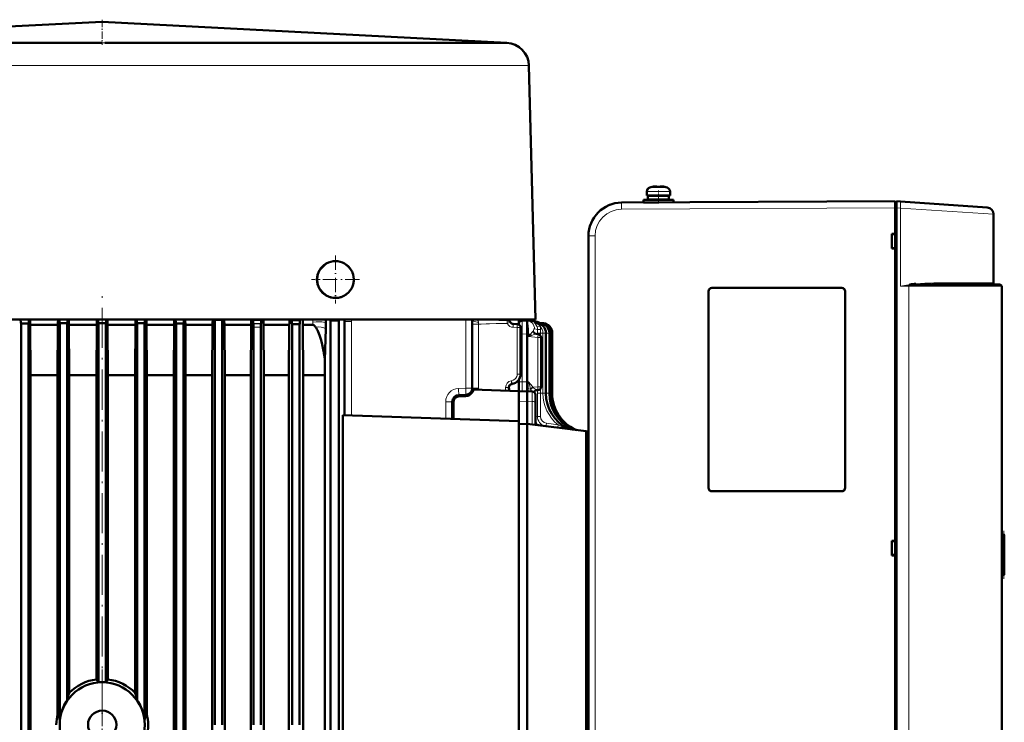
# Model space of a CAD drawing. Extents: x -2073 to 2460, y -1838 to 686.
# Tile 94 of 94: x 1905 to 2201, y 475 to 686. Entities that reach past the tile are written whole.
import ezdxf

# ---------------------------------------------------------------- set-up
doc = ezdxf.new("R2010")
doc.units = 0
doc.linetypes.add('DASHDOT', pattern=[18.5, 12, -3, 0.5, -3])

msp = doc.modelspace()

# ---------------------------------------------------------------- linework, layer by layer
at = {"color": 7, "linetype": 'DASHDOT', "lineweight": 18, "ltscale": 0.188599}
msp.add_line((1930.12, 685.79), (1930.12, 678.25), dxfattribs=at)
at = {"color": 7, "lineweight": 50}
for p, q in [((1930.12, 685.17), (1808.75, 678.88)), ((1930.12, 685.17), (2051.49, 678.88)), ((1829, 678.89), (1922.17, 678.89)), ((1934.09, 678.89), (1930.91, 678.88)), ((1938.07, 678.89), (1934.09, 678.89)), ((1938.07, 678.89), (1973.24, 678.89)), ((1973.24, 678.89), (2031.24, 678.89)), ((2031.24, 678.89), (2051.05, 678.89)), ((2058.13, 672.07), (2060.12, 595.89)), ((2095.09, 635.64), (2095.08, 635.66)), ((2096.24, 635.82), (2096.07, 635.8)), ((2096.51, 635.64), (2096.51, 635.8)), ((2097.51, 635.64), (2097.51, 635.8)), ((2097.72, 635.82), (2097.73, 635.82)), ((2098.94, 635.66), (2098.93, 635.64)), ((2093.5, 633.12), (2093.5, 634.25)), ((2093.51, 634.25), (2093.51, 633.12)), ((2097.01, 633.12), (2093.51, 633.12)), ((2093.85, 633.02), (2093.85, 631.92)), ((2093.86, 633.02), (2097.01, 633.02)), ((2093.86, 633.02), (2093.86, 631.92)), ((2095, 633.12), (2095, 633.02)), ((2095.01, 633.12), (2095.01, 633.02)), ((2097.01, 633.12), (2100.51, 633.12)), ((2100.16, 633.02), (2097.01, 633.02)), ((2099.01, 633.02), (2099.01, 633.12)), ((2100.16, 631.92), (2100.16, 633.02)), ((2100.51, 634.25), (2100.51, 633.12)), ((2082.15, 630.18), (2082.31, 630.25)), ((2085.96, 630.96), (2168.01, 631.39)), ((2090.98, 630.98), (2091, 630.99)), ((2092.5, 631.02), (2092.5, 631.82)), ((2092.51, 631.82), (2097.01, 631.82)), ((2092.51, 631.82), (2092.51, 631.02)), ((2092.51, 631.02), (2096.98, 631.02)), ((2093.86, 631.92), (2097.01, 631.92)), ((2095, 631.92), (2095, 631.82)), ((2095, 631.02), (2095, 631.01)), ((2095.01, 631.92), (2095.01, 631.82)), ((2095.01, 631.02), (2095.01, 631.01)), ((2100.16, 631.92), (2097.01, 631.92)), ((2101.51, 631.82), (2097.01, 631.82)), ((2099.01, 631.82), (2099.01, 631.92)), ((2101.51, 631.82), (2101.51, 631.04)), ((2168.01, 629.39), (2168.01, 631.39)), ((2168.41, 631.09), (2168.01, 631.09)), ((2168.01, 629.39), (2168.01, 631.09)), ((2168.01, 621.59), (2168.01, 629.39)), ((2168.01, 421.38), (2168.01, 629.39)), ((2168.41, 631.36), (2169.6, 631.28)), ((2168.41, 629.37), (2168.41, 631.36)), ((2168.41, 629.37), (2168.41, 421.41)), ((2169.6, 631.28), (2195.65, 629.46)), ((2197.51, 606.89), (2197.51, 627.46)), ((2076.01, 620.96), (2076.01, 429.82)), ((2167.01, 617.19), (2167.01, 621.59)), ((2167.01, 621.59), (2168.01, 621.59)), ((2168.01, 621.45), (2167.01, 621.39)), ((2168.01, 621.54), (2168.01, 621.59)), ((2168.01, 617.32), (2167.01, 617.39)), ((2168.01, 617.19), (2167.01, 617.19)), ((2168.01, 617.19), (2168.01, 617.24)), ((2168.01, 529.59), (2168.01, 617.19)), ((2199.51, 606.39), (2182.62, 606.39)), ((2200.01, 605.89), (2200.01, 444.89)), ((2112.01, 545.39), (2112.01, 604.39)), ((2112.04, 545.39), (2112.04, 604.39)), ((2113.01, 605.39), (2152.01, 605.39)), ((2113.01, 605.36), (2152.01, 605.36)), ((2152.98, 604.39), (2152.98, 545.39)), ((2153.01, 604.39), (2153.01, 545.39)), ((2037.6, 595.89), (1822.64, 595.89)), ((1905.69, 594.81), (1905.77, 594.73)), ((1907.97, 594.74), (1905.77, 594.73)), ((1905.77, 353.89), (1905.77, 594.73)), ((1908.05, 594.82), (1907.97, 594.74)), ((1907.97, 363.39), (1907.97, 594.74)), ((1908.63, 579.21), (1908.55, 594.27)), ((1908.55, 594.27), (1916.85, 594.27)), ((1916.76, 579.21), (1916.85, 594.27)), ((1917.32, 594.85), (1917.4, 594.77)), ((1917.4, 594.77), (1917.4, 475.89)), ((1918.5, 594.77), (1917.4, 594.77)), ((1919.6, 594.77), (1918.5, 594.77)), ((1919.67, 594.85), (1919.6, 594.77)), ((1919.6, 594.77), (1919.6, 481.69)), ((1920.21, 580.04), (1920.13, 594.27)), ((1920.13, 594.27), (1928.5, 594.27)), ((1928.41, 579.21), (1928.5, 594.27)), ((1929.02, 594.78), (1928.94, 594.86)), ((1929.02, 487.14), (1929.02, 594.78)), ((1930.12, 594.78), (1929.02, 594.78)), ((1931.22, 594.78), (1930.12, 594.78)), ((1931.22, 594.78), (1931.3, 594.86)), ((1931.22, 487.14), (1931.22, 594.78)), ((1931.83, 579.21), (1931.75, 594.27)), ((1931.75, 594.27), (1940.11, 594.27)), ((1940.03, 580.04), (1940.11, 594.27)), ((1940.57, 594.85), (1940.65, 594.77)), ((1940.65, 594.77), (1940.65, 481.69)), ((1941.75, 594.77), (1940.65, 594.77)), ((1942.85, 594.77), (1941.75, 594.77)), ((1942.92, 594.85), (1942.85, 594.77)), ((1942.85, 594.77), (1942.85, 475.89)), ((1943.48, 579.21), (1943.39, 594.27)), ((1943.39, 594.27), (1951.7, 594.27)), ((1951.61, 579.21), (1951.7, 594.27)), ((1952.19, 594.82), (1952.27, 594.74)), ((1952.27, 363.39), (1952.27, 594.74)), ((1954.47, 594.73), (1952.27, 594.74)), ((1954.55, 594.81), (1954.47, 594.73)), ((1954.47, 353.89), (1954.47, 594.73)), ((1955.16, 579.21), (1955.07, 594.27)), ((1955.07, 594.27), (1963.25, 594.27)), ((1963.16, 579.21), (1963.25, 594.27)), ((1963.79, 595.89), (1963.9, 595.78)), ((1963.9, 474.39), (1963.9, 595.78)), ((1965, 595.77), (1963.9, 595.78)), ((1966.1, 595.77), (1965, 595.77)), ((1966.22, 595.89), (1966.1, 595.77)), ((1966.1, 474.39), (1966.1, 595.77)), ((1966.87, 579.21), (1966.77, 594.27)), ((1966.77, 594.27), (1974.78, 594.27)), ((1974.68, 579.21), (1974.78, 594.27)), ((1975.32, 595.89), (1975.41, 595.81)), ((1975.41, 595.81), (1977.83, 595.79)), ((1975.45, 594.68), (1975.49, 594.63)), ((1977.8, 594.66), (1977.76, 594.62)), ((1977.94, 595.89), (1977.83, 595.79)), ((1978.61, 579.21), (1978.52, 594.27)), ((1978.52, 594.27), (1986.26, 594.27)), ((1986.16, 579.21), (1986.26, 594.27)), ((1986.84, 595.89), (1987.04, 595.7)), ((1987.04, 595.7), (1989.46, 595.68)), ((1987.07, 594.57), (1987.15, 594.5)), ((1987.15, 474.39), (1987.15, 594.5)), ((1989.35, 594.48), (1987.15, 594.5)), ((1988.05, 595.69), (1989.46, 595.68)), ((1989.35, 594.48), (1989.42, 594.55)), ((1989.35, 594.48), (1989.35, 474.39)), ((1989.46, 595.68), (1989.7, 595.89)), ((1990.41, 579.21), (1990.3, 594.27)), ((1990.3, 594.27), (1993.33, 594.27)), ((1997.22, 595.84), (1997.22, 595.89)), ((1998.31, 595.89), (1998.61, 595.64)), ((1998.61, 357.39), (1998.61, 595.64)), ((2001.11, 595.64), (1998.61, 595.64)), ((2001.41, 595.89), (2001.11, 595.64)), ((2001.11, 357.39), (2001.11, 595.64)), ((2002.81, 567.22), (2002.81, 595.34)), ((2046.63, 595.89), (2037.6, 595.89)), ((2041.12, 595.89), (2041.12, 575.32)), ((2046.38, 595.89), (2051.69, 595.72)), ((2053.85, 595.89), (2046.63, 595.89)), ((2054.67, 594.53), (2053.45, 594.56)), ((2060.12, 595.89), (2053.85, 595.89)), ((2055.13, 594.39), (2055.13, 595.89)), ((2055.13, 595.61), (2055.64, 595.59)), ((2055.64, 595.59), (2055.64, 595.59)), ((2056.1, 595.55), (2057.62, 595.59)), ((2057.62, 594.05), (2057.62, 595.59)), ((2057.66, 595.58), (2057.62, 595.59)), ((2057.62, 591.59), (2057.62, 594.05)), ((2057.66, 595.58), (2060.2, 595.27)), ((2060.25, 594.83), (2060.61, 594.79)), ((2060.97, 594.87), (2061.65, 594.79)), ((2061.36, 594.9), (2062.28, 594.79)), ((2061.4, 594.92), (2062.49, 594.79)), ((2061.4, 594.92), (2062.49, 594.79)), ((1975.52, 474.39), (1975.52, 593.64)), ((1977.72, 474.39), (1977.72, 593.62)), ((1997.2, 593.14), (1996.94, 583.8)), ((2055.64, 579.53), (2055.64, 593.53)), ((2057.62, 591.59), (2057.62, 591.58)), ((2057.62, 577.22), (2057.62, 591.58)), ((2060.89, 591.49), (2060.31, 591.56)), ((2063.25, 573.78), (2063.25, 591.81)), ((2064.29, 573.78), (2064.29, 591.81)), ((2064.91, 573.78), (2064.91, 591.81)), ((2065.12, 573.78), (2065.12, 591.81)), ((2065.12, 591.81), (2065.12, 587)), ((2061.77, 590.49), (2061.77, 575.7)), ((1908.63, 368.58), (1908.63, 579.21)), ((1908.63, 579.21), (1916.76, 579.21)), ((1916.76, 477.7), (1916.76, 579.21)), ((1920.21, 580.04), (1920.22, 579.21)), ((1920.22, 579.21), (1928.41, 579.21)), ((1920.22, 579.21), (1920.22, 483.92)), ((1928.41, 488), (1928.41, 579.21)), ((1931.83, 488), (1931.83, 579.21)), ((1931.83, 579.21), (1940.02, 579.21)), ((1940.03, 580.04), (1940.02, 579.21)), ((1940.02, 483.92), (1940.02, 579.21)), ((1943.48, 477.7), (1943.48, 579.21)), ((1943.48, 579.21), (1951.61, 579.21)), ((1951.61, 368.58), (1951.61, 579.21)), ((1955.16, 368.58), (1955.16, 579.21)), ((1955.16, 579.21), (1963.16, 579.21)), ((1963.16, 368.58), (1963.16, 579.21)), ((1966.87, 368.58), (1966.87, 579.21)), ((1966.87, 579.21), (1974.68, 579.21)), ((1974.68, 368.58), (1974.68, 579.21)), ((1978.61, 368.58), (1978.61, 579.21)), ((1978.61, 579.21), (1986.16, 579.21)), ((1986.16, 368.58), (1986.16, 579.21)), ((1990.41, 368.58), (1990.41, 579.21)), ((1990.41, 579.21), (1996.24, 579.21)), ((1996.24, 579.21), (1996.89, 579.21)), ((1996.89, 368.58), (1996.89, 579.21)), ((2052.95, 576.53), (2053.07, 576.56)), ((2053.14, 576.57), (2053.07, 576.56)), ((2055.13, 574.39), (2055.13, 577.87)), ((2039.19, 573.32), (2037.05, 573.25)), ((2041.46, 574.87), (2055.13, 574.39)), ((2052.12, 575.27), (2052.12, 575.55)), ((2055.13, 566.92), (2055.13, 574.39)), ((2055.37, 574.33), (2057.62, 574.39)), ((2057.62, 574.39), (2057.62, 571.39)), ((2059.15, 574.35), (2057.62, 574.39)), ((2060.12, 573.35), (2060.12, 570.87)), ((2060.43, 574.69), (2060.8, 574.7)), ((2035.12, 566.09), (2035.12, 571.25)), ((2035.51, 566.07), (2035.51, 571.25)), ((2037.02, 572.82), (2039.16, 572.89)), ((2057.62, 571.39), (2057.62, 564.59)), ((2060.12, 564.28), (2060.12, 570.87)), ((2002.35, 458.55), (2002.35, 567.23)), ((2002.35, 567.23), (2055.13, 565.39)), ((2055.12, 566.92), (2055.13, 566.92)), ((2055.12, 566.92), (2055.12, 565.39)), ((2055.13, 460.39), (2055.13, 565.39)), ((2057.62, 564.59), (2055.13, 564.52)), ((2057.62, 564.59), (2057.62, 461.19)), ((2057.62, 564.59), (2075.27, 562.42)), ((2075.27, 562.42), (2076.01, 562.33)), ((2075.27, 562.42), (2075.27, 463.36)), ((2152.01, 544.41), (2113.01, 544.41)), ((2152.01, 544.39), (2113.01, 544.39)), ((2167.01, 525.19), (2167.01, 529.59)), ((2167.01, 529.59), (2168.01, 529.59)), ((2167.01, 529.39), (2168.01, 529.45)), ((2168.01, 529.54), (2168.01, 529.59)), ((2200.74, 531.39), (2200.01, 531.39)), ((2200.51, 531.38), (2200.71, 531.39)), ((2200.69, 520.79), (2200.69, 529.98)), ((2200.74, 531.39), (2200.71, 531.39)), ((2200.74, 531.39), (2200.75, 531.39)), ((2200.75, 519.39), (2200.75, 531.39)), ((2200.75, 519.39), (2200.75, 531.39)), ((2200.75, 519.39), (2200.75, 531.39)), ((2200.75, 519.39), (2200.75, 531.39)), ((2200.75, 519.39), (2200.75, 531.39)), ((2200.75, 519.39), (2200.75, 531.39)), ((2200.75, 519.39), (2200.75, 531.39)), ((2200.75, 519.39), (2200.75, 531.39)), ((2200.75, 519.39), (2200.75, 531.39)), ((2200.75, 519.44), (2200.75, 531.34)), ((2200.75, 519.64), (2200.75, 531.14)), ((2200.75, 520.04), (2200.75, 530.74)), ((2168.01, 525.32), (2167.01, 525.39)), ((2168.01, 525.19), (2167.01, 525.19)), ((2168.01, 525.19), (2168.01, 525.24)), ((2168.01, 433.59), (2168.01, 525.19)), ((2200.74, 519.39), (2200.01, 519.39)), ((2200.71, 519.39), (2200.51, 519.39)), ((2200.71, 519.39), (2200.74, 519.39)), ((2200.74, 519.39), (2200.75, 519.39)), ((1920.21, 483.9), (1920.22, 483.92)), ((1940.02, 483.92), (1940.03, 483.9))]:
    msp.add_line(p, q, dxfattribs=at)
at = {"color": 7, "lineweight": 18}
for p, q in [((1930.91, 678.88), (1930.12, 678.88)), ((1839.43, 672.07), (1930.06, 672.07)), ((1930.18, 672.07), (1930.06, 672.07)), ((1930.18, 672.07), (1966.1, 672.07)), ((1966.1, 672.07), (2011.07, 672.07)), ((2011.07, 672.07), (2036.19, 672.07)), ((2036.19, 672.07), (2058.13, 672.07)), ((2094.44, 635.49), (2094.43, 635.49)), ((2094.44, 635.49), (2096.98, 635.49)), ((2096.98, 635.49), (2097.01, 635.49)), ((2097.01, 635.49), (2099.58, 635.49)), ((2093.5, 634.25), (2093.51, 634.25)), ((2093.51, 634.25), (2096.98, 634.25)), ((2096.98, 634.25), (2097.01, 634.25)), ((2100.51, 634.25), (2097.01, 634.25)), ((2085.95, 630.96), (2085.96, 630.96)), ((2168.01, 629.39), (2085.96, 628.96)), ((2168.01, 629.39), (2168.41, 629.39)), ((2169.6, 629.28), (2168.41, 629.37)), ((2169.6, 629.28), (2169.6, 605.89)), ((2197.51, 627.46), (2169.6, 629.28)), ((2078, 620.96), (2076.01, 620.96)), ((2078, 620.96), (2078, 429.82)), ((2169.6, 605.89), (2172.1, 605.89)), ((2172.46, 606.14), (2172.1, 606.11)), ((2172.1, 444.89), (2172.1, 605.89)), ((2172.1, 605.89), (2200.01, 605.89)), ((2197.51, 606.89), (2182.37, 606.89)), ((2112.04, 604.39), (2112.01, 604.39)), ((2113.01, 605.36), (2113.01, 605.39)), ((2152.01, 605.36), (2152.01, 605.39)), ((2153.01, 604.39), (2152.98, 604.39)), ((1908.05, 594.82), (1905.69, 594.81)), ((1919.67, 594.85), (1917.32, 594.85)), ((1931.3, 594.86), (1928.94, 594.86)), ((1942.92, 594.85), (1940.57, 594.85)), ((1954.55, 594.81), (1952.19, 594.82)), ((1977.8, 594.66), (1975.45, 594.68)), ((1977.76, 594.62), (1975.49, 594.63)), ((1989.42, 594.55), (1987.07, 594.57)), ((1993.31, 595.13), (1993.3, 595.73)), ((1993.33, 594.27), (1993.31, 595.13)), ((1997.22, 595.89), (1997.22, 595.89)), ((2004.94, 595.34), (2002.81, 595.34)), ((2004.94, 567.14), (2004.94, 595.34)), ((2039.17, 575.32), (2039.17, 595.89)), ((2043.05, 594.51), (2041.12, 594.51)), ((2043.05, 594.51), (2043.05, 595.12)), ((2043.05, 575.32), (2043.05, 594.51)), ((2046.38, 595.89), (2051.69, 595.72)), ((2051.61, 595.71), (2051.69, 595.72)), ((2051.82, 595.71), (2051.82, 595.71)), ((2052.55, 595.14), (2052.47, 595.14)), ((2052.55, 595.14), (2052.56, 595.14)), ((2054.62, 594.52), (2053.39, 594.56)), ((2053.45, 594.56), (2053.39, 594.56)), ((2054.67, 594.53), (2053.45, 594.56)), ((2054.62, 594.52), (2054.67, 594.53)), ((2057.66, 595.58), (2057.67, 595.58)), ((2060.25, 594.79), (2060.61, 594.79)), ((2060.77, 594.92), (2060.79, 594.92)), ((2060.78, 594.92), (2060.77, 594.92)), ((2060.97, 594.87), (2060.97, 594.87)), ((2061.1, 594.79), (2061.65, 594.79)), ((2061.27, 594.84), (2061.21, 594.88)), ((2061.49, 594.89), (2061.4, 594.92)), ((2061.65, 594.79), (2062.28, 594.79)), ((2062.28, 594.79), (2062.49, 594.79)), ((2062.52, 593.89), (2062.44, 593.86)), ((1977.72, 593.62), (1975.52, 593.64)), ((2054.62, 593.52), (2053.4, 593.56)), ((2054.62, 579.52), (2054.62, 593.52)), ((2055.58, 593.52), (2054.62, 593.52)), ((2055.58, 593.52), (2055.62, 593.53)), ((2055.58, 593.52), (2055.58, 579.52)), ((2055.64, 593.53), (2055.62, 593.53)), ((2055.62, 579.53), (2055.62, 593.53)), ((2055.64, 591.55), (2056.1, 591.55)), ((2056.1, 591.55), (2057.62, 591.59)), ((2056.1, 591.55), (2056.1, 577.18)), ((2058.05, 591.52), (2057.62, 591.58)), ((2058.05, 590.83), (2058.05, 591.52)), ((2058.58, 591.52), (2058.05, 590.83)), ((2058.05, 591.52), (2058.58, 591.52)), ((2058.89, 591.13), (2058.05, 590.83)), ((2060.8, 590.49), (2058.05, 590.83)), ((2059.48, 592.48), (2059.47, 592.47)), ((2060.33, 591.56), (2060.32, 591.56)), ((2060.71, 591.81), (2060.71, 592.88)), ((2060.71, 591.51), (2060.71, 591.81)), ((2061.64, 591.81), (2060.71, 591.81)), ((2061.64, 591.81), (2061.64, 592.86)), ((2061.64, 590.99), (2061.64, 591.81)), ((2062.32, 591.81), (2061.64, 591.81)), ((2062.32, 573.78), (2062.32, 591.81)), ((2063.25, 591.81), (2062.32, 591.81)), ((2063.36, 591.81), (2063.25, 591.81)), ((2063.36, 573.78), (2063.36, 591.81)), ((2064.29, 591.81), (2063.36, 591.81)), ((2064.91, 591.81), (2064.29, 591.81)), ((2065.12, 591.81), (2064.91, 591.81)), ((2060.8, 590.49), (2060.8, 575.7)), ((2060.8, 590.49), (2061.64, 590.49)), ((2061.64, 590.49), (2061.77, 590.49)), ((1920.21, 580.04), (1920.21, 483.9)), ((1940.03, 483.9), (1940.03, 580.04)), ((2055.58, 579.52), (2054.62, 579.52)), ((2055.62, 579.53), (2055.58, 579.52)), ((2055.64, 579.53), (2055.62, 579.53)), ((2052.81, 577.52), (2052.93, 577.54)), ((2055.13, 577.18), (2056.1, 577.18)), ((2057.62, 577.23), (2056.1, 577.18)), ((2057.94, 577.21), (2057.62, 577.22)), ((2058.05, 577.21), (2057.94, 577.21)), ((2037.03, 575.24), (2039.17, 575.32)), ((2039.17, 575.32), (2041.12, 575.32)), ((2043.05, 575.32), (2041.12, 575.32)), ((2051.16, 574.53), (2051.16, 575.55)), ((2052.12, 575.55), (2051.16, 575.55)), ((2052.12, 575.38), (2052.12, 575.39)), ((2058.69, 575), (2058.64, 575.2)), ((2058.69, 575), (2058.69, 574.96)), ((2058.99, 574.35), (2058.69, 575)), ((2059.15, 574.35), (2059.15, 571.37)), ((2059.32, 575.65), (2060.8, 575.7)), ((2059.45, 575.54), (2059.32, 575.65)), ((2059.67, 574.25), (2059.66, 574.19)), ((2059.67, 574.25), (2059.66, 574.19)), ((2060.71, 573.78), (2060.71, 574.7)), ((2061.64, 573.78), (2060.71, 573.78)), ((2060.8, 575.7), (2061.27, 575.7)), ((2061.27, 575.7), (2061.77, 575.7)), ((2061.64, 573.78), (2061.64, 575.2)), ((2062.32, 573.78), (2061.64, 573.78)), ((2063.25, 573.78), (2062.32, 573.78)), ((2063.36, 573.78), (2063.25, 573.78)), ((2064.29, 573.78), (2063.36, 573.78)), ((2064.91, 573.78), (2064.29, 573.78)), ((2065.12, 573.78), (2064.91, 573.78)), ((2033.17, 566.16), (2033.17, 571.25)), ((2035.12, 571.25), (2033.17, 571.25)), ((2035.51, 571.25), (2035.12, 571.25)), ((2055.13, 571.36), (2057.62, 571.39)), ((2059.15, 571.37), (2057.62, 571.39)), ((2059.15, 564.4), (2059.15, 571.37)), ((2060.29, 566.92), (2060.34, 566.91)), ((2060.34, 566.91), (2060.69, 566.87)), ((2063.39, 564.8), (2066.88, 564.36)), ((2067.99, 564.22), (2068.13, 564.21)), ((2068.13, 564.21), (2068.12, 564.13)), ((2071.62, 562.95), (2071.88, 562.89)), ((2112.04, 545.39), (2112.01, 545.39)), ((2113.01, 544.41), (2113.01, 544.39)), ((2152.01, 544.41), (2152.01, 544.39)), ((2152.98, 545.39), (2153.01, 545.39)), ((2200.01, 529.39), (2200.6, 529.39)), ((2200.6, 529.39), (2200.6, 521.39)), ((2200.71, 531.39), (2200.71, 531.35)), ((2200.71, 531.19), (2200.71, 531.32)), ((2200.71, 530.83), (2200.71, 531.09)), ((2200.71, 530.65), (2200.71, 520.13)), ((2200.6, 521.39), (2200.01, 521.39)), ((2200.71, 519.68), (2200.71, 519.95)), ((2200.71, 519.46), (2200.71, 519.59)), ((2200.71, 519.42), (2200.71, 519.39))]:
    msp.add_line(p, q, dxfattribs=at)
at = {"color": 7, "linetype": 'DASHDOT', "lineweight": 18, "ltscale": 0.000720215}
msp.add_line((2096, 635.82), (2096, 635.79), dxfattribs=at)
at = {"color": 7, "linetype": 'DASHDOT', "lineweight": 18, "ltscale": 0.00078125}
msp.add_line((2096.01, 635.79), (2096.01, 635.83), dxfattribs=at)
at = {"color": 7, "linetype": 'DASHDOT', "lineweight": 18, "ltscale": 0.000775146}
msp.add_line((2098, 635.82), (2098, 635.79), dxfattribs=at)
at = {"color": 7, "linetype": 'DASHDOT', "lineweight": 18, "ltscale": 0.000924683}
msp.add_line((2098.01, 635.79), (2098.01, 635.83), dxfattribs=at)
at = {"color": 7, "linetype": 'DASHDOT', "lineweight": 18, "ltscale": 0.032999}
msp.add_line((2097, 631.81), (2097, 633.13), dxfattribs=at)
at = {"color": 7, "linetype": 'DASHDOT', "lineweight": 18, "ltscale": 0.09718}
msp.add_line((2097.01, 630.68), (2097.01, 634.57), dxfattribs=at)
at = {"color": 7, "linetype": 'DASHDOT', "lineweight": 18, "ltscale": 0.023999}
msp.add_line((2097, 630.94), (2097, 631.9), dxfattribs=at)
at = {"color": 7, "linetype": 'DASHDOT', "lineweight": 18, "ltscale": 0.012}
msp.add_line((2167.97, 629.4), (2168.45, 629.4), dxfattribs=at)
at = {"color": 7, "linetype": 'DASHDOT', "lineweight": 18, "ltscale": 0.359885}
for p, q in [((2000.09, 615.08), (2000.09, 600.69)), ((2007.29, 607.88), (1992.89, 607.88))]:
    msp.add_line(p, q, dxfattribs=at)
at = {"color": 7, "linetype": 'DASHDOT', "lineweight": 18, "ltscale": 0.357834}
msp.add_line((2000.12, 615.05), (2000.12, 600.73), dxfattribs=at)
at = {"color": 7, "linetype": 'DASHDOT', "lineweight": 18}
for p, q in [((1930.12, 476.37), (1930.12, 605.63)), ((1930.12, 490.96), (1930.12, 457.81))]:
    msp.add_line(p, q, dxfattribs=at)
at = {"color": 7, "linetype": 'DASHDOT', "lineweight": 18, "ltscale": 0.357831}
msp.add_line((2007.28, 607.89), (1992.97, 607.89), dxfattribs=at)
at = {"color": 7, "linetype": 'DASHDOT', "lineweight": 18, "ltscale": 0.000292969}
msp.add_line((1976.48, 594.63), (1976.48, 594.64), dxfattribs=at)
at = {"color": 7, "linetype": 'DASHDOT', "lineweight": 18, "ltscale": 0.144431}
msp.add_line((2064.12, 592.29), (2064.12, 586.52), dxfattribs=at)
at = {"color": 7, "linetype": 'DASHDOT', "lineweight": 18, "ltscale": 0.000146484}
msp.add_line((2051.12, 575.38), (2051.12, 575.39), dxfattribs=at)
at = {"color": 7, "linetype": 'DASHDOT', "lineweight": 18, "ltscale": 0.360001}
msp.add_line((2200.65, 518.19), (2200.65, 532.59), dxfattribs=at)
at = {"color": 7, "linetype": 'DASHDOT', "lineweight": 18, "ltscale": 0.255003}
msp.add_line((1930.12, 469.29), (1930.12, 479.49), dxfattribs=at)
at = {"color": 7, "lineweight": 50}
for points in [[(2096.51, 635.8), (2096.51, 635.8), (2096.5, 635.8), (2096.5, 635.81), (2096.48, 635.81), (2096.43, 635.82), (2096.28, 635.82), (2096.01, 635.8)], [(2097.5, 635.8), (2097.51, 635.8), (2097.51, 635.8), (2097.51, 635.8), (2097.52, 635.81), (2097.54, 635.81), (2097.73, 635.82)], [(2097.51, 635.8), (2097.51, 635.8), (2097.51, 635.8), (2097.52, 635.81), (2097.54, 635.81), (2097.6, 635.82), (2098.01, 635.8)], [(2005.34, 606.14), (2005.51, 606.83), (2005.59, 607.54), (2005.59, 608.01), (2005.52, 608.71), (2005.38, 609.4), (2005.24, 609.86), (2005.07, 610.3), (2004.85, 610.71)], [(2182.62, 606.39), (2179.12, 606.37), (2175.55, 606.29), (2173.49, 606.2), (2172.46, 606.14)], [(2112.04, 604.39), (2112.07, 604.61), (2112.15, 604.83), (2112.3, 605.03), (2112.48, 605.19), (2112.69, 605.3), (2113.01, 605.36)], [(2152.98, 604.39), (2152.95, 604.61), (2152.87, 604.83), (2152.72, 605.03), (2152.54, 605.19), (2152.33, 605.3), (2152.01, 605.36)], [(1905.66, 595.89), (1905.67, 595.03), (1905.69, 594.82), (1905.69, 594.81), (1905.69, 594.81)], [(1908.08, 595.89), (1908.07, 595.03), (1908.05, 594.83), (1908.05, 594.82), (1908.05, 594.82)], [(1917.29, 595.89), (1917.3, 595.04), (1917.32, 594.86), (1917.32, 594.85), (1917.32, 594.85)], [(1919.71, 595.89), (1919.69, 595.04), (1919.68, 594.9), (1919.68, 594.86), (1919.68, 594.85), (1919.67, 594.85)], [(1928.91, 595.89), (1928.93, 595.05), (1928.94, 594.9), (1928.94, 594.87), (1928.94, 594.86), (1928.94, 594.86)], [(1931.33, 595.89), (1931.32, 595.05), (1931.31, 594.9), (1931.3, 594.87), (1931.3, 594.86), (1931.3, 594.86)], [(1940.54, 595.89), (1940.55, 595.04), (1940.56, 594.9), (1940.57, 594.86), (1940.57, 594.85), (1940.57, 594.85)], [(1942.96, 595.89), (1942.94, 595.04), (1942.93, 594.86), (1942.93, 594.85), (1942.92, 594.85)], [(1952.16, 595.89), (1952.17, 595.03), (1952.19, 594.83), (1952.19, 594.82), (1952.19, 594.82)], [(1954.58, 595.89), (1954.57, 595.03), (1954.55, 594.82), (1954.55, 594.81), (1954.55, 594.81)], [(1975.41, 595.81), (1975.42, 594.93), (1975.44, 594.7), (1975.44, 594.68), (1975.44, 594.68), (1975.45, 594.68)], [(1975.49, 594.63), (1975.49, 594.63), (1975.49, 594.62), (1975.5, 594.5), (1975.52, 593.64)], [(1977.76, 594.62), (1977.75, 594.61), (1977.75, 594.6), (1977.74, 594.48), (1977.72, 593.62)], [(1977.83, 595.79), (1977.82, 594.91), (1977.81, 594.69), (1977.8, 594.66), (1977.8, 594.66), (1977.8, 594.66)], [(1987.04, 595.7), (1987.05, 594.83), (1987.06, 594.6), (1987.07, 594.58), (1987.07, 594.58), (1987.07, 594.57)], [(1989.38, 594.51), (1989.37, 594.51), (1989.37, 594.51), (1989.34, 594.5), (1989.1, 594.49), (1988.54, 594.49)], [(1989.42, 594.55), (1989.43, 594.55), (1989.43, 594.57), (1989.44, 594.68), (1989.46, 595.68)], [(1993.33, 594.27), (1993.43, 594.26), (1993.62, 594.16), (1993.81, 594)], [(2060.19, 595.27), (2060.66, 595.18), (2061.01, 595.05), (2061.16, 594.99)], [(2060.19, 595.27), (2060.61, 595.19), (2060.95, 595.08), (2061.3, 594.91)], [(1994.91, 592.25), (1995.32, 591.16), (1995.67, 590.03), (1995.98, 588.89)], [(2055.37, 574.33), (2055.18, 574.3), (2055.14, 574.28), (2055.13, 574.27)], [(2060.33, 574.68), (2059.98, 574.56), (2059.74, 574.35), (2059.65, 574.2)], [(2113.01, 544.41), (2112.78, 544.45), (2112.57, 544.53), (2112.37, 544.67), (2112.21, 544.86), (2112.1, 545.07), (2112.04, 545.39)], [(2152.98, 545.39), (2152.95, 545.16), (2152.87, 544.95), (2152.72, 544.75), (2152.54, 544.59), (2152.33, 544.48), (2152.01, 544.41)], [(2200.71, 531.32), (2200.74, 531.32), (2200.75, 531.33), (2200.75, 531.33), (2200.75, 531.34)], [(2200.75, 531.34), (2200.75, 531.34), (2200.75, 531.34), (2200.74, 531.35), (2200.72, 531.35)], [(2200.75, 519.44), (2200.75, 519.44), (2200.75, 519.45), (2200.75, 519.45), (2200.71, 519.46)], [(2200.72, 519.43), (2200.75, 519.43), (2200.75, 519.44), (2200.75, 519.44), (2200.75, 519.44)], [(1917.4, 475.89), (1917.19, 476.62), (1916.95, 477.28), (1916.76, 477.7)], [(1942.85, 475.89), (1943.05, 476.62), (1943.3, 477.28), (1943.48, 477.7)]]:
    msp.add_lwpolyline(points, dxfattribs=at)
at = {"color": 7, "lineweight": 18}
for points in [[(2085.96, 628.96), (2085.95, 630.88), (2085.96, 630.95), (2085.96, 630.96)], [(2182.62, 606.39), (2182.58, 606.4), (2182.49, 606.46), (2182.44, 606.53)], [(1993.31, 595.13), (1994.35, 595.23), (1995.39, 595.22)], [(1995.39, 595.22), (1995.98, 595.17), (1996.56, 595.09), (1997.02, 594.98)], [(1997.22, 595.84), (1997.14, 595.69), (1997.05, 595.35), (1997.02, 594.98)], [(2043.05, 595.12), (2042.62, 595.14), (2042.19, 595.21), (2041.83, 595.31), (2041.52, 595.45), (2041.29, 595.61), (2041.16, 595.79), (2041.13, 595.89)], [(2042.71, 595.76), (2042.94, 595.49), (2043.03, 595.31), (2043.05, 595.12)], [(2046.3, 594.64), (2045.34, 594.58), (2043.81, 594.52), (2043.05, 594.51)], [(2051.61, 594.72), (2049.97, 594.75), (2048.32, 594.73), (2046.3, 594.64)], [(2051.61, 594.72), (2051.62, 595.61), (2051.61, 595.7), (2051.61, 595.71), (2051.61, 595.71)], [(2051.61, 594.72), (2052.41, 595.1), (2052.47, 595.14)], [(2053.4, 593.56), (2052.88, 593.64), (2052.4, 593.85), (2051.99, 594.17), (2051.68, 594.59), (2051.61, 594.72)], [(2053.39, 594.56), (2053.06, 594.62), (2052.76, 594.79), (2052.59, 594.95), (2052.47, 595.14)], [(2053.4, 593.56), (2053.4, 594.46), (2053.4, 594.54), (2053.39, 594.56), (2053.39, 594.56)], [(2054.62, 593.52), (2054.63, 594.42), (2054.63, 594.5), (2054.62, 594.52), (2054.62, 594.52)], [(2055.58, 593.52), (2055.53, 593.83), (2055.39, 594.1), (2055.18, 594.32), (2054.91, 594.47), (2054.62, 594.52)], [(2055.62, 593.53), (2055.57, 593.85), (2055.41, 594.14), (2055.3, 594.26), (2055.05, 594.43), (2054.69, 594.52), (2054.67, 594.53)], [(2056.1, 595.55), (2056.09, 595.55), (2056.09, 595.55), (2056.09, 595.52), (2056.09, 595.3), (2056.09, 593.81), (2056.1, 591.55)], [(2057.95, 593.95), (2057.83, 594.85), (2057.71, 595.44), (2057.67, 595.57), (2057.66, 595.58), (2057.66, 595.58)], [(2057.66, 595.58), (2058.18, 595.46), (2058.66, 595.23), (2059.08, 594.89), (2059.42, 594.47), (2059.66, 593.99), (2059.79, 593.46), (2059.81, 593.12)], [(2058.05, 591.52), (2058.06, 592.27), (2058.03, 593.02), (2057.95, 593.95)], [(2059.77, 594.97), (2059.76, 594.99), (2059.76, 595), (2059.76, 595), (2059.77, 595.01), (2059.78, 595.01), (2059.82, 595), (2059.91, 594.97)], [(2060.6, 593.66), (2060.35, 594.24), (2059.99, 594.73), (2059.82, 594.91), (2059.77, 594.97)], [(2060.25, 594.79), (2060.23, 594.81), (2060.22, 594.82), (2060.22, 594.83), (2060.22, 594.83), (2060.23, 594.83), (2060.25, 594.83)], [(2061.48, 593.89), (2061.29, 594.13), (2061.07, 594.33), (2060.75, 594.55), (2060.42, 594.7), (2060.28, 594.76), (2060.25, 594.77), (2060.25, 594.78), (2060.24, 594.79), (2060.25, 594.79)], [(2060.66, 594.92), (2060.6, 594.97), (2060.59, 594.99), (2060.58, 594.99), (2060.58, 595), (2060.58, 595), (2060.59, 595), (2060.59, 595), (2060.6, 595), (2060.77, 594.92)], [(2061.48, 593.89), (2060.78, 593.7), (2060.61, 593.66), (2060.6, 593.66)], [(2061.1, 594.79), (2061, 594.84), (2060.97, 594.86), (2060.97, 594.87), (2060.97, 594.87), (2060.97, 594.87), (2060.97, 594.87)], [(2061.12, 594.96), (2061.03, 595), (2061.02, 595), (2061.02, 595), (2061.02, 595), (2061.02, 595), (2061.02, 595), (2061.03, 594.99), (2061.21, 594.88)], [(2061.72, 594.57), (2061.41, 594.7), (2061.12, 594.78), (2061.1, 594.79)], [(2061.43, 594.87), (2061.35, 594.9), (2061.35, 594.9), (2061.34, 594.9), (2061.34, 594.9), (2061.35, 594.9), (2061.35, 594.9), (2061.38, 594.88), (2061.59, 594.8)], [(2059.47, 592.47), (2059.37, 592.39), (2059.11, 592.12), (2058.58, 591.52)], [(2060.31, 591.56), (2060.14, 591.55), (2059.71, 591.43), (2058.89, 591.13)], [(2060.31, 591.56), (2060.06, 591.63), (2059.83, 591.77), (2059.65, 591.97), (2059.53, 592.21), (2059.47, 592.47)], [(2060.32, 591.56), (2060.07, 591.63), (2059.84, 591.77), (2059.65, 591.97), (2059.53, 592.21), (2059.48, 592.48)], [(2059.53, 592.5), (2059.61, 592.97), (2059.66, 593.11), (2059.69, 593.15), (2059.72, 593.17), (2059.73, 593.18), (2059.76, 593.17), (2059.78, 593.15), (2059.81, 593.12)], [(2059.81, 593.12), (2059.91, 593.09), (2060.71, 592.88)], [(2061.64, 592.86), (2060.84, 592.87), (2060.74, 592.88), (2060.71, 592.88)], [(2052.93, 577.54), (2053.44, 577.7), (2053.88, 577.97), (2054.24, 578.34), (2054.49, 578.8), (2054.59, 579.15), (2054.62, 579.52)], [(2053.07, 576.56), (2053.68, 576.73), (2054.23, 577.02), (2054.56, 577.28), (2054.85, 577.57), (2055.1, 577.9), (2055.31, 578.28), (2055.51, 578.89), (2055.58, 579.52)], [(2056.08, 574.35), (2056.08, 575.42), (2056.1, 577.18)], [(2058.05, 577.21), (2058.18, 577.06), (2058.44, 576.76), (2058.83, 576.31), (2059.32, 575.65)], [(2058.05, 577.21), (2058.22, 576.68), (2058.64, 575.2)], [(2051.99, 574.5), (2052.09, 574.99), (2052.12, 575.27)], [(2058.69, 574.96), (2058.57, 575.04), (2058.26, 575.14), (2057.9, 575.18)], [(2059.45, 575.54), (2058.93, 575.2), (2058.69, 575)], [(2060.37, 574.69), (2060.24, 574.77), (2060.14, 574.89), (2059.45, 575.54)], [(2060.69, 566.87), (2060.73, 566.37), (2060.86, 565.88), (2061.07, 565.41), (2061.3, 565.06), (2061.58, 564.73), (2061.94, 564.43), (2062.36, 564.18), (2062.84, 563.99), (2063.34, 563.89)], [(2061.62, 566.82), (2060.82, 566.85), (2060.72, 566.86), (2060.69, 566.87)], [(2063.39, 564.8), (2063.33, 564.2), (2063.32, 563.98), (2063.33, 563.9), (2063.33, 563.89), (2063.33, 563.89), (2063.33, 563.89), (2063.34, 563.89)], [(2066.88, 564.36), (2066.82, 563.77), (2066.81, 563.55), (2066.82, 563.48), (2066.82, 563.46), (2066.82, 563.46), (2066.83, 563.46), (2066.83, 563.46)], [(2069.62, 563.18), (2069.59, 563.19), (2068.84, 563.42), (2067.92, 563.81), (2066.88, 564.36)], [(2071.02, 563), (2070.45, 563.15), (2069.47, 563.53), (2068.22, 564.15), (2068.13, 564.21)]]:
    msp.add_lwpolyline(points, dxfattribs=at)
msp.add_circle((2000.12, 607.89), 5.31, dxfattribs=at)
at = {"color": 7, "lineweight": 50}
for radius in [12.75, 4.25]:
    msp.add_circle((1930.12, 474.39), radius, dxfattribs=at)
for centre, radius, start, end in [((1922.16, -2701.62), 3380.51, 89.86508, 89.99985), ((2051.09, 670.1), 8.79, 87.3768, 90.2569), ((2051.13, 671.89), 7, 1.4999, 87.0369), ((2094.8, 634.25), 1.3, 106.6015, 180), ((2094.81, 634.25), 1.3, 106.6015, 180), ((2097, 626.87), 9, 102.3778, 106.6015), ((2097.01, 626.87), 9, 102.3778, 106.6015), ((2097, 626.87), 8.99, 96.3893, 102.3497), ((2097, 626.87), 8.99, 96.3893, 102.3497), ((2097.01, 626.87), 8.99, 96.3893, 102.3497), ((2097.01, 626.87), 8.99, 96.3893, 102.3497), ((2096.38, 632.81), 3.01, 89.498, 97.1622), ((2096.46, 631.78), 4.04, 93.1748, 96.4899), ((2097, 625.75), 9.9, 87.8454, 92.894), ((2097, 625.75), 9.9, 87.8454, 92.894), ((2097.01, 625.75), 9.9, 90.0001, 92.894), ((2097.01, 625.75), 9.9, 90.0001, 92.894), ((2097.01, 625.76), 9.9, 87.1057, 90.0002), ((2097.01, 625.76), 9.9, 87.1057, 90.0002), ((2097, 626.87), 8.99, 77.6503, 83.6107), ((2097.01, 626.86), 8.99, 77.6508, 83.6103), ((2097.01, 626.87), 8.99, 77.6503, 83.6107), ((2097.01, 626.87), 9, 73.3984, 77.6222), ((2099.21, 634.25), 1.3, 0, 73.3984), ((2086.01, 620.96), 10, 90.3, 180), ((2195.51, 627.46), 2, 0, 86), ((2000.09, 607.88), 5.54, 89.6887, 270.3113), ((2000.09, 607.89), 5.53, 30.6826, 89.6625), ((2000.09, 607.88), 5.53, 270.3402, 341.6308), ((2176.65, 576.27), 30.42, 94.5321, 97.9924), ((2175.22, 606.78), 2.83, 188.017, 193.1458), ((2198.01, 606.89), 0.5, 180, 270), ((2199.51, 605.89), 0.5, 0, 90), ((2113.01, 604.39), 0.999, 89.9393, 180.0608), ((2152.01, 604.39), 0.999, 359.9393, 90.0608), ((2167.69, 597.31), 259.17, 180.3143, 180.6719), ((1657.56, 597.31), 259.31, 359.3286, 359.6859), ((2181.93, 597.31), 261.82, 180.3109, 180.6649), ((1666.44, 597.31), 262.08, 359.3354, 359.689), ((2193.81, 597.31), 262.08, 180.311, 180.6646), ((1678.31, 597.31), 261.82, 359.3351, 359.6891), ((2202.69, 597.31), 259.31, 180.3141, 180.6714), ((1692.55, 597.31), 259.16, 359.3281, 359.6857), ((2208.93, 597.31), 253.88, 180.3208, 180.6858), ((1709.69, 597.31), 253.58, 359.3135, 359.679), ((2212.26, 597.31), 245.51, 180.3316, 180.7091), ((1729.85, 597.31), 244.95, 359.2896, 359.6679), ((1975.55, 594.83), 0.199, 251.9066, 268.9773), ((2212.39, 597.31), 233.89, 180.3479, 180.7442), ((1753.35, 597.31), 232.93, 359.2534, 359.6512), ((2208.81, 597.31), 218.53, 180.3722, 180.7963), ((1990.82, 591.04), 4.21, 38.0278, 44.7247), ((1849.46, 597.1), 147.79, 358.4666, 359.1558), ((1988.87, 595.39), 8.37, 0.0782, 3.0484), ((1971.05, 595.35), 26.19, 359.0641, 0.119), ((2037.93, 595.33), 35.11, 179.0815, 179.972), ((2051.66, 594.7), 1.02, 80.8027, 88.0853), ((2051.66, 594.72), 1, 25.0819, 80.7407), ((2053.48, 595.58), 1.01, 205.3799, 268.4273), ((2054.64, 593.53), 1, 0, 88.157), ((2056.12, 594.55), 1, 91.5, 171.8905), ((2060.33, 595.57), 0.739, 247.9518, 263.8205), ((2059.82, 592.3), 3, 64.8047, 83.0002), ((2060.25, 591.81), 3, 359.9999, 83.0043), ((2061.07, 595.71), 0.838, 248.4863, 263.5417), ((2061.46, 595.84), 0.945, 247.9483, 263.2007), ((2060.07, 592.73), 2.51, 60.6781, 64.9704), ((2061.52, 595.91), 0.997, 248.3683, 263.0072), ((2061.29, 591.81), 3, 359.9999, 83.003), ((2060.72, 592.58), 2.23, 36.0889, 63.2734), ((2061.91, 591.81), 3, 359.9999, 83.0046), ((2062.12, 591.81), 3, 359.9999, 82.9921), ((2062.12, 591.81), 3, 359.9999, 82.9921), ((2060.2, 592.3), 0.62, 201.4414, 215.1452), ((2060.44, 592.45), 0.898, 214.376, 262.7584), ((2060.77, 590.49), 1, 360, 83), ((1947.74, 577.15), 49.65, 8.9109, 13.6812), ((1935.21, 574.98), 62.36, 8.1358, 9.0952), ((2052.62, 579.54), 3.01, 279.8621, 359.8419), ((2053.12, 575.55), 1, 99.9995, 180), ((2430.6, 575.56), 372.99, 179.7439, 180.1795), ((2037.12, 571.25), 2, 91.9996, 180), ((2039.08, 575.32), 2.43, 271.9904, 349.2049), ((2039.12, 575.32), 2, 272, 360), ((2054.08, 575.38), 1.95, 180.0465, 207.3079), ((2059.12, 573.35), 1, 360, 88.5), ((2060.47, 573.73), 0.957, 92.0108, 98.1316), ((2060.77, 575.7), 1, 272, 0), ((2075.25, 573.78), 12, 180, 242.0281), ((2076.29, 573.78), 12, 180.0001, 243.9644), ((2076.91, 573.78), 12, 180.0001, 245.2091), ((2077.12, 573.78), 12, 180.0001, 245.6594), ((2037.08, 571.25), 1.57, 106.0339, 180.0127), ((2037.08, 571.25), 1.57, 92.0002, 106.0187), ((2061.12, 565.17), 1, 179.9999, 262.9999), ((2070.09, 564.07), 1, 242.0235, 262.5452), ((2071.46, 563.9), 1.01, 244.0149, 262.3255), ((2072.3, 563.8), 1, 245.252, 262.6556), ((2072.59, 563.76), 1, 245.6598, 262.9842), ((2072.59, 563.76), 1, 245.6598, 262.9842), ((2113.01, 545.39), 0.999, 179.9393, 270.0608), ((2152.01, 545.39), 0.999, 269.9393, 0.0608), ((2200.37, 529.68), 1.71, 78.0166, 85.3172), ((2201.53, 526.46), 4.92, 99.6138, 102.012), ((2199.88, 529.62), 1.77, 61.6051, 69.2819), ((2202.07, 527.44), 3.9, 110.4435, 113.6529), ((2199.35, 529.52), 1.89, 43.224, 52.0807), ((2202.17, 528.7), 2.43, 126.7865, 133.0019), ((2198.75, 529.42), 2.06, 21.7252, 31.0372), ((2196.29, 530.43), 4.43, 346.4322, 351.6638), ((2200.15, 530.01), 0.537, 357.2568, 18.8529), ((2199.21, 530), 1.48, 351.7407, 359.4044), ((2200.7, 531.15), 0.0591, 281.6909, 346.4014), ((2200.64, 530.74), 0.116, 309.238, 359.9621), ((2200.71, 531.13), 0.0477, 9.1677, 71.3006), ((2200.65, 530.74), 0.107, 358.9021, 43.62), ((2198.75, 521.36), 2.06, 328.9628, 338.2748), ((2202.17, 522.07), 2.43, 226.9981, 233.2135), ((2199.35, 521.26), 1.89, 307.9193, 316.776), ((2196.42, 520.37), 4.3, 8.2961, 13.6886), ((2200.19, 520.77), 0.501, 339.0398, 1.766), ((2199.06, 520.73), 1.63, 1.9513, 9.0673), ((2200.64, 520.04), 0.116, 0.0966, 50.7299), ((2200.65, 520.03), 0.108, 316.4829, 1.065), ((2202.07, 523.34), 3.9, 246.3471, 249.5565), ((2199.88, 521.16), 1.77, 290.7181, 298.3949), ((2201.53, 524.32), 4.92, 257.988, 260.3862), ((2200.37, 521.1), 1.71, 274.6828, 281.9834), ((2200.7, 519.62), 0.0594, 13.8166, 78.1412), ((2200.71, 519.64), 0.0481, 289.0084, 350.7243), ((1930.11, 474.33), 13.78, 97.1064, 135.8754), ((1852.04, 432.92), 94.16, 35.1615, 35.8032), ((2008.2, 432.92), 94.16, 144.1969, 144.8386), ((1930.13, 474.33), 13.78, 44.1245, 82.8936), ((1930.12, 474.37), 12.82, 85.0791, 94.9208), ((1930.11, 474.39), 12.8, 145.2061, 155.1226), ((1955.87, 472.76), 37.36, 162.6443, 166.1685), ((1904.37, 472.76), 37.36, 13.8316, 17.3558), ((1930.14, 474.39), 12.8, 24.8802, 34.7946), ((1930.1, 474.39), 12.8, 155.1195, 173.2708), ((1930.14, 474.39), 12.79, 6.7271, 24.8807), ((1930.12, 474.38), 13.76, 166.0255, 179.9577), ((1930.21, 474.39), 13.68, 345.9841, 14.0136)]:
    msp.add_arc(centre, radius, start, end, dxfattribs=at)
at = {"color": 7, "lineweight": 18}
for centre, radius, start, end in [((2086, 620.96), 8, 90.3049, 179.9951), ((2000.12, 607.89), 5.51, 30.8443, 341.4643), ((2204.28, 420.98), 188.13, 99.8626, 100.6214), ((2202.83, 245.6), 361.82, 94.8725, 95.2694), ((2174.1, 594.62), 11.89, 98.1109, 99.8896), ((2175.11, 606.83), 3.1, 189.309, 193.4752), ((2180.29, 535.38), 71.46, 92.7122, 94.857), ((2182.21, 491.34), 115.55, 89.9221, 92.629), ((2183.2, 606.87), 0.824, 178.7148, 204.077), ((1995.7, 595.77), 2.4, 177.141, 180.9393), ((1996, 591.26), 3.86, 71.4285, 74.6569), ((2000.95, 595.34), 4, 0.0022, 7.8474), ((2042.19, 595.17), 0.788, 48.2947, 65.5893), ((2167.44, 4356.07), 3762.14, 268.15189, 268.2357), ((2051.57, 594.73), 0.988, 24.3983, 87.808), ((2051.66, 594.73), 0.992, 80.5383, 87.9738), ((2051.65, 594.73), 0.99, 24.4583, 80.2736), ((2053.47, 595.59), 1.03, 206.061, 268.7352), ((2060.34, 595.76), 0.973, 233.9435, 264.3739), ((2059.42, 593.96), 1.12, 54.543, 63.8554), ((2060.46, 595.7), 0.918, 233.1838, 243.2578), ((2058.11, 591.61), 4.18, 48.6174, 52.388), ((2061.11, 595.63), 0.838, 237.5877, 269.0042), ((2060.2, 592.98), 2.22, 60.3947, 66.0809), ((2061.53, 595.42), 0.631, 238.8095, 248.6368), ((2058.3, 592.87), 3.34, 359.7542, 17.7921), ((2059.32, 591.81), 3, 359.9994, 43.8898), ((2062.12, 591.81), 3, 359.9994, 83.0128), ((2059.57, 592.72), 3.18, 17.4472, 21.6496), ((2060.36, 591.81), 3, 359.9994, 43.8818), ((2061.17, 593.24), 3.11, 213.5489, 222.7835), ((2059.56, 592.38), 0.127, 102.8281, 128.8401), ((2060.48, 592.47), 0.947, 178.1676, 214.2879), ((2058.09, 592.89), 2.62, 359.8443, 17.1279), ((2052.62, 579.53), 3, 279.9833, 0.0698), ((2053.16, 575.55), 2, 100.0067, 179.998), ((2124.25, 574.86), 66.34, 177.9698, 179.726), ((2037.17, 571.25), 4, 92.0001, 180.0001), ((2054.08, 575.38), 1.96, 180.0143, 207.18), ((2053.98, 575.27), 1.86, 180.0361, 204.9275), ((2071.61, 575.03), 13.7, 179.3849, 182.7301), ((2076.77, 547.72), 32.93, 121.9872, 123.4118), ((2060, 574.97), 1.31, 180.8256, 208.1046), ((2060.45, 573.7), 0.994, 94.5139, 148.2894), ((2060.47, 573.7), 0.983, 92.1835, 148.8502), ((2060.47, 573.7), 0.985, 92.0173, 148.9374), ((2060.47, 573.7), 0.985, 92.1654, 148.8672), ((2060.43, 574.97), 0.281, 259.433, 270.4368), ((822.86, 573.48), 1237.86, 359.6939, 0.01387), ((796.79, 573.5), 1264.84, 359.69748, 0.01286), ((2074.32, 573.78), 12, 179.9997, 231.7031), ((2075.36, 573.78), 12, 179.9997, 232.9301), ((2060.28, 566.62), 0.3, 87.2767, 119.9362), ((2063.64, 566.81), 2.02, 179.6994, 262.8128), ((2074.91, 574.17), 11.71, 245.885, 248.9503), ((2073.63, 570.74), 8.05, 248.6984, 255.578), ((2073.97, 571.03), 8.38, 254.5121, 257.6479)]:
    msp.add_arc(centre, radius, start, end, dxfattribs=at)
for centre, major_axis, ratio, start_param, end_param in [((2169.46, 629.28), (-0.14, -2), 0.069587, 1.575662, 3.141593), ((2172.07, 605.89), (0, -0.5), 0.069756, 1.570796, 2.028971), ((1994.88, 592.32), (3, -0.05), 0.448681, 0.695942, 1.829912), ((2042.78, 597.44), (1.81, 0.85), 0.808239, 3.769041, 4.311801), ((2059.46, 590.39), (-0.01, -2.15), 0.138706, 2.398264, 2.94266), ((2060.77, 590.49), (0.122, 0.993), 0.03464, 4.716642, 6.283185), ((2052.77, 577.52), (0.174, -0.985), 0.03437, 0, 1.564736), ((2052.9, 577.54), (0.174, -0.985), 0.03437, 0, 1.564736), ((2037.12, 571.25), (-0.07, 2), 0.034878, 0, 0.665097), ((2036.98, 575.24), (-0.07, 2), 0.026161, 3.141593, 4.711475), ((2039.26, 571.32), (0.07, -2), 0.034878, 3.141593, 3.80669), ((2039.12, 575.32), (-0.07, 2), 0.026161, 3.141593, 4.711475), ((2039.06, 575.32), (0, -4), 0.999391, 1.443272, 1.570796), ((2060.77, 575.7), (0.035, -0.999), 0.034878, 0, 1.569578), ((2059.12, 570.87), (-1, 0), 0.5, 3.141593, 4.686209)]:
    msp.add_ellipse(centre, major_axis=major_axis, ratio=ratio, start_param=start_param, end_param=end_param, dxfattribs=at)
at = {"color": 7, "lineweight": 50}
for centre, major_axis, ratio, start_param, end_param in [((2055.64, 594.53), (-0.01, -1.06), 0.161527, 2.657103, 3.137141), ((1994.66, 580.91), (1.34, -13.22), 0.196322, 2.581648, 2.847175), ((1565.79, 2219.17), (0, 8398.93), 0.052336, 4.515869, 4.516426)]:
    msp.add_ellipse(centre, major_axis=major_axis, ratio=ratio, start_param=start_param, end_param=end_param, dxfattribs=at)

doc.saveas('drawing.dxf')
